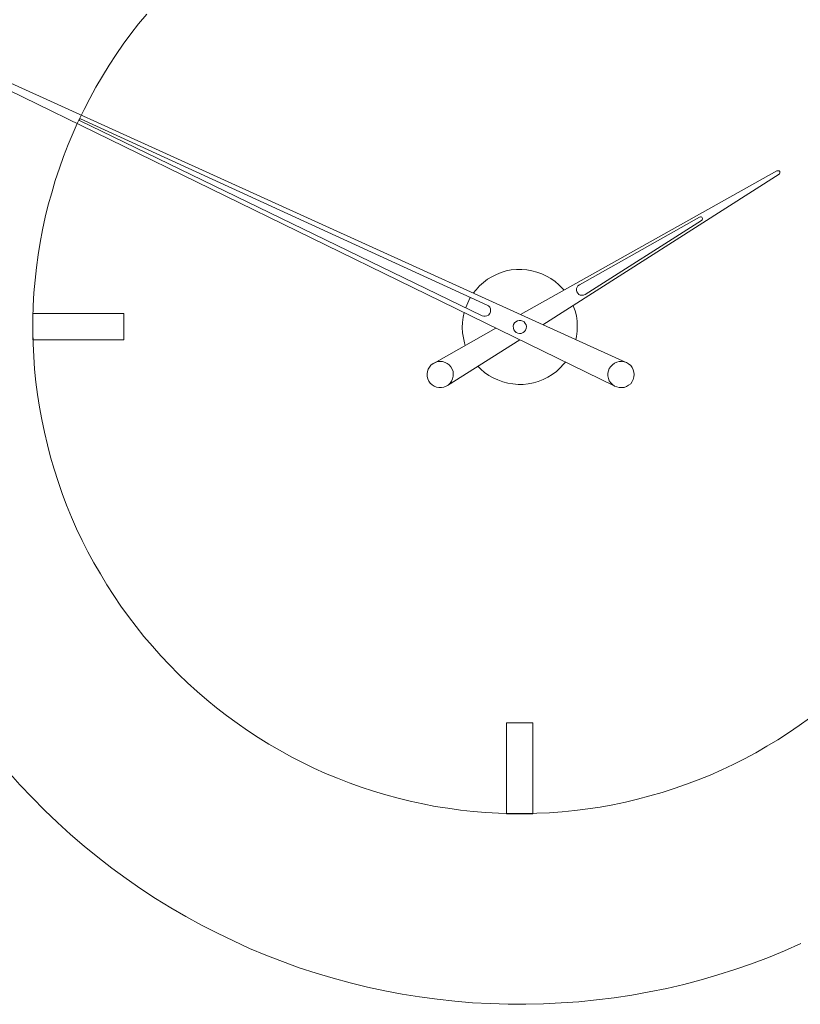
# Model space of a CAD drawing. Header units: inches. Extents: x 37 to 169, y -264 to -88.
# Tile 14 of 29: x 54 to 79, y -197 to -166. Entities that reach past the tile are written whole.
import ezdxf

# ---------------------------------------------------------------- set-up
doc = ezdxf.new("R2010")
doc.units = ezdxf.units.IN
doc.header["$MEASUREMENT"] = 0
doc.layers.add('Capa 1', color=7, linetype='Continuous')

msp = doc.modelspace()

# ---------------------------------------------------------------- linework, layer by layer
at = {"layer": 'Capa 1', "lineweight": 0}
for points in [[(58.044, -165.43), (57.783, -165.749), (57.537, -166.069), (57.291, -166.396), (57.061, -166.732), (56.837, -167.074), (56.622, -167.424), (56.413, -167.775), (56.219, -168.139), (56.033, -168.497), (55.813, -168.941), (55.683, -169.24), (55.527, -169.62), (55.378, -170), (55.244, -170.379), (55.11, -170.774), (54.999, -171.161), (54.887, -171.555), (54.79, -171.95), (54.701, -172.352), (54.627, -172.754), (54.56, -173.156), (54.507, -173.565), (54.463, -173.967), (54.425, -174.377), (54.404, -174.786), (54.396, -175.196), (54.388, -175.605), (54.404, -176.007), (54.418, -176.416), (54.448, -176.826), (54.492, -177.235), (54.544, -177.637), (54.604, -178.039), (54.678, -178.441), (54.76, -178.843), (54.857, -179.245), (54.962, -179.64), (55.073, -180.027), (55.2, -180.421), (55.334, -180.808), (55.475, -181.188), (55.631, -181.567), (55.795, -181.94), (55.974, -182.312), (56.153, -182.677), (56.346, -183.034), (56.555, -183.391), (56.763, -183.741), (56.986, -184.084), (57.217, -184.419), (57.455, -184.754), (57.701, -185.074), (57.954, -185.394), (58.222, -185.707), (58.49, -186.012), (58.773, -186.31), (59.063, -186.6), (59.353, -186.883), (59.658, -187.159), (59.972, -187.427), (60.284, -187.688), (60.604, -187.934), (60.939, -188.179), (61.274, -188.41), (61.617, -188.633), (61.959, -188.849), (62.316, -189.057), (62.674, -189.251), (63.038, -189.438), (63.403, -189.617), (63.775, -189.788), (64.155, -189.943), (64.534, -190.092), (64.921, -190.227), (65.309, -190.353), (65.703, -190.472), (66.098, -190.584), (66.492, -190.68), (66.894, -190.762), (67.289, -190.844), (67.698, -190.904), (68.1, -190.963), (68.51, -191.009), (68.912, -191.038), (69.321, -191.068), (69.73, -191.075), (70.14, -191.075), (70.549, -191.068), (70.958, -191.053), (71.361, -191.023), (71.77, -190.979), (72.179, -190.926), (72.581, -190.867), (72.983, -190.793), (73.386, -190.71), (73.78, -190.613), (74.174, -190.509), (74.569, -190.397), (74.956, -190.272), (75.343, -190.138), (75.723, -189.996), (76.102, -189.839), (76.475, -189.676), (76.847, -189.497), (77.211, -189.319), (77.569, -189.126), (77.927, -188.916), (78.276, -188.708), (78.619, -188.485), (78.961, -188.254), (79.289, -188.015)], [(53.599, -189.728), (53.979, -190.152), (54.366, -190.562), (54.768, -190.971), (55.177, -191.365), (55.602, -191.745), (56.033, -192.117), (56.473, -192.474), (56.927, -192.824), (57.381, -193.159), (57.85, -193.487), (58.326, -193.8), (58.81, -194.097), (59.301, -194.381), (59.8, -194.655), (60.306, -194.916), (60.82, -195.162), (61.333, -195.4), (61.862, -195.616), (62.391, -195.824), (62.927, -196.019), (63.47, -196.196), (64.014, -196.361), (64.564, -196.509), (65.115, -196.643), (65.674, -196.762), (66.232, -196.874), (66.79, -196.956), (67.356, -197.031), (67.922, -197.09), (68.487, -197.142), (69.053, -197.172), (69.626, -197.187), (70.191, -197.194), (70.765, -197.179), (71.331, -197.15), (71.897, -197.113), (72.462, -197.053), (73.028, -196.986), (73.594, -196.896), (74.152, -196.799), (74.711, -196.688), (75.261, -196.554), (75.812, -196.414), (76.356, -196.248), (76.899, -196.078), (77.435, -195.892), (77.971, -195.69), (78.492, -195.475), (79.013, -195.244)]]:
    msp.add_lwpolyline(points, dxfattribs=at)
at = {"layer": 'Capa 1', "color": 250, "lineweight": 5}
for points in [[(50.376, -166.285), (73.05, -177.369)], [(73.408, -176.602), (50.428, -166.173)], [(55.892, -168.847), (55.885, -168.838), (55.877, -168.831), (55.877, -168.823), (55.877, -168.808), (55.885, -168.801), (55.892, -168.795), (55.906, -168.795), (55.914, -168.795)], [(55.892, -168.847), (68.792, -175.106)], [(68.956, -174.764), (55.914, -168.795)], [(78.246, -170.462), (70.021, -175.069)], [(78.246, -170.462), (78.268, -170.454), (78.291, -170.454), (78.314, -170.462), (78.335, -170.484), (78.343, -170.506), (78.335, -170.528), (78.328, -170.551), (78.314, -170.566)], [(70.742, -175.397), (78.314, -170.566)], [(75.767, -171.942), (71.911, -174.116)], [(72.098, -174.422), (75.827, -172.054)], [(75.767, -171.942), (75.79, -171.935), (75.812, -171.935), (75.834, -171.95), (75.849, -171.965), (75.857, -171.987), (75.857, -172.009), (75.849, -172.032), (75.827, -172.054)], [(70.229, -173.633), (70.065, -173.625), (69.894, -173.625), (69.73, -173.64), (69.567, -173.67), (69.41, -173.721), (69.253, -173.781), (69.105, -173.856), (68.964, -173.937), (68.837, -174.042), (68.71, -174.146), (68.599, -174.272), (68.51, -174.385)], [(71.42, -174.287), (71.375, -174.235), (71.256, -174.116), (71.137, -174.012), (70.995, -173.915), (70.854, -173.834), (70.706, -173.76), (70.549, -173.707), (70.393, -173.662), (70.229, -173.633)], [(72.098, -174.422), (72.045, -174.444), (71.993, -174.451), (71.941, -174.444), (71.897, -174.422), (71.859, -174.385), (71.829, -174.34), (71.815, -174.287), (71.822, -174.235), (71.837, -174.191), (71.867, -174.146), (71.911, -174.116)], [(68.42, -174.519), (68.405, -174.541), (68.331, -174.689), (68.271, -174.839), (68.264, -174.846)], [(68.956, -174.764), (69.001, -174.794), (69.038, -174.831), (69.06, -174.883), (69.068, -174.935), (69.06, -174.987), (69.038, -175.039), (69.001, -175.084), (68.949, -175.106), (68.896, -175.121), (68.844, -175.121), (68.792, -175.106)], [(71.8, -175.873), (71.822, -175.769), (71.845, -175.605), (71.845, -175.442), (71.837, -175.278), (71.815, -175.114), (71.777, -174.95), (71.718, -174.794), (71.711, -174.772)], [(54.388, -175.039), (57.306, -175.039)], [(54.388, -175.881), (54.388, -175.039)], [(57.306, -175.039), (57.306, -175.881)], [(68.219, -175.002), (68.182, -175.158), (68.167, -175.323), (68.159, -175.486), (68.167, -175.657), (68.197, -175.82), (68.234, -175.978), (68.256, -176.06)], [(70.095, -175.278), (70.036, -175.255), (69.984, -175.255), (69.924, -175.27), (69.872, -175.3), (69.835, -175.337), (69.805, -175.389), (69.79, -175.442), (69.797, -175.501), (69.812, -175.56), (69.842, -175.605), (69.887, -175.643), (69.939, -175.664), (69.998, -175.68), (70.051, -175.672), (70.11, -175.65), (70.154, -175.612), (70.184, -175.568), (70.207, -175.516), (70.214, -175.456), (70.207, -175.404), (70.177, -175.352), (70.14, -175.308), (70.095, -175.278)], [(69.239, -175.508), (67.252, -176.625)], [(57.306, -175.881), (54.388, -175.881)], [(67.683, -177.347), (70.002, -175.879)], [(67.036, -177.057), (67.05, -177.131), (67.088, -177.206), (67.132, -177.272), (67.192, -177.325), (67.259, -177.369), (67.333, -177.399), (67.408, -177.414), (67.489, -177.414), (67.571, -177.399), (67.646, -177.369), (67.713, -177.325), (67.772, -177.266), (67.817, -177.206), (67.847, -177.131), (67.87, -177.05), (67.87, -176.975), (67.862, -176.893), (67.832, -176.818), (67.795, -176.744), (67.743, -176.684), (67.676, -176.64), (67.609, -176.602), (67.527, -176.58), (67.453, -176.573), (67.37, -176.58), (67.289, -176.602), (67.221, -176.64), (67.154, -176.692), (67.103, -176.752), (67.065, -176.818), (67.043, -176.893), (67.028, -176.975), (67.036, -177.057)], [(68.658, -176.722), (68.748, -176.818), (68.874, -176.923), (69.008, -177.019), (69.15, -177.101), (69.299, -177.168), (69.455, -177.228), (69.619, -177.266), (69.782, -177.295), (69.946, -177.309), (70.11, -177.309), (70.274, -177.287), (70.438, -177.258), (70.594, -177.212), (70.75, -177.154), (70.899, -177.08), (71.04, -176.99), (71.174, -176.893), (71.293, -176.781), (71.405, -176.662), (71.464, -176.596)], [(73.348, -176.588), (73.423, -176.61), (73.49, -176.647), (73.557, -176.699), (73.601, -176.767), (73.638, -176.841), (73.661, -176.916), (73.668, -176.997), (73.661, -177.072), (73.638, -177.154), (73.601, -177.221), (73.557, -177.287), (73.49, -177.339), (73.423, -177.377), (73.348, -177.407), (73.266, -177.414), (73.192, -177.414), (73.11, -177.391), (73.035, -177.362), (72.969, -177.317), (72.916, -177.258), (72.872, -177.191), (72.842, -177.116), (72.827, -177.034), (72.827, -176.952), (72.842, -176.877), (72.872, -176.804), (72.916, -176.737), (72.969, -176.677), (73.035, -176.632), (73.11, -176.596), (73.184, -176.58), (73.266, -176.573), (73.348, -176.588)], [(69.574, -188.165), (70.422, -188.165)], [(69.574, -191.083), (69.574, -188.165)], [(70.422, -188.165), (70.422, -191.083)], [(70.422, -191.083), (69.574, -191.083)]]:
    msp.add_lwpolyline(points, dxfattribs=at)

doc.saveas('drawing.dxf')
